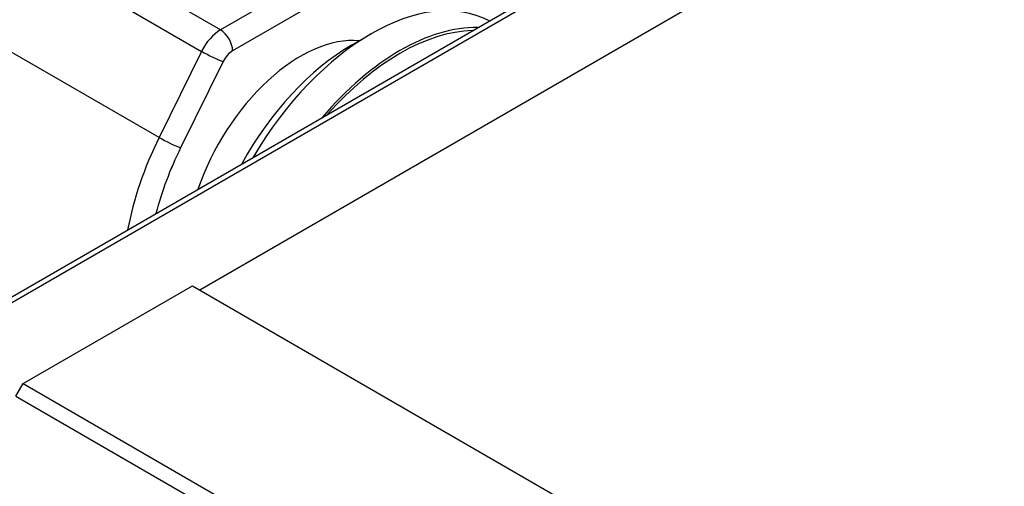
# Model space of a CAD drawing. Header units: inches. Extents: x 0 to 5766, y -2164 to 1330.
# Tile 24 of 210: x 1690 to 1719, y 531 to 545. Entities that reach past the tile are written whole.
import ezdxf

# ---------------------------------------------------------------- set-up
doc = ezdxf.new("R2010")
doc.units = ezdxf.units.IN
doc.header["$MEASUREMENT"] = 0
doc.layers.add('可見 (ISO)', color=7, linetype='Continuous', lineweight=25)
doc.layers.add('窄部可見 (ISO)', color=7, linetype='Continuous', lineweight=25)

msp = doc.modelspace()

# ---------------------------------------------------------------- linework, layer by layer
at = {"layer": '可見 (ISO)'}
for p, q in [((1675.356, 528.117), (1716.181, 551.687)), ((1695.215, 536.612), (1713.831, 547.36)), ((1698.17, 544.744), (1696.178, 543.594)), ((1698.17, 544.744), (1696.178, 543.594)), ((1699.655, 543.761), (1700.224, 544.089)), ((1695.901, 543.28), (1694.659, 540.764)), ((1695.901, 543.28), (1694.659, 540.764)), ((1690.053, 533.877), (1695.003, 536.735)), ((1695.003, 536.735), (1774.906, 490.603)), ((1689.841, 533.509), (1690.053, 533.877)), ((1690.053, 533.877), (1769.956, 487.745)), ((1689.841, 533.509), (1769.744, 487.377))]:
    msp.add_line(p, q, dxfattribs=at)
for centre, major_axis, start_param, end_param in [((1700.224, 538.374), (3.5, 6.062), 0.014937, 1.55586), ((1701.069, 537.886), (3.5, 6.062), 0.308248, 1.262549), ((1701.069, 537.886), (3.45, 5.976), 0.337089, 1.233707), ((1698.17, 539.56), (2.375, 4.114), 0.254022, 1.893985), ((1696.178, 543.186), (-0.25, -0.433), 3.926991, 4.824876), ((1699.655, 538.702), (-3.098, -5.365), 3.926991, 4.748806), ((1698.17, 539.56), (-3.175, -5.499), 4.824876, 5.157702)]:
    msp.add_ellipse(centre, major_axis=major_axis, ratio=0.57735, start_param=start_param, end_param=end_param, dxfattribs=at)
msp.add_open_spline([(1696.178, 543.594), (1696.125, 543.564), (1696.073, 543.52), (1696.024, 543.464), (1695.975, 543.409), (1695.934, 543.348), (1695.901, 543.28)], degree=3, knots=[0, 0, 0, 0, 0.5, 0.5, 0.5, 1, 1, 1, 1], dxfattribs=at)
msp.add_open_spline([(1694.659, 540.764), (1694.346, 540.129), (1694.105, 539.489), (1693.937, 538.845)], degree=3, dxfattribs=at)
at = {"layer": '窄部可見 (ISO)'}
for p, q in [((1716.324, 551.594), (1675.612, 528.089)), ((1695.824, 544.206), (1683.945, 551.065)), ((1683.392, 550.438), (1695.271, 543.579)), ((1694.029, 541.063), (1682.15, 547.921)), ((1697.817, 545.357), (1695.824, 544.206)), ((1695.271, 543.579), (1694.029, 541.063))]:
    msp.add_line(p, q, dxfattribs=at)
for centre, major_axis, ratio, start_param, end_param in [((1695.824, 543.39), (0.5, 0.866), 0.57735, 0.785398, 1.683284), ((1695.824, 543.798), (-0.25, 0.433), 0.57735, 3.926991, 5.497787), ((1695.548, 543.485), (-0.448, 0.221), 0.091652, 0.952325, 2.523121), ((1697.817, 539.764), (-3.425, -5.932), 0.57735, 4.824876, 5.259307), ((1694.305, 540.968), (-0.448, 0.221), 0.091652, 0.952325, 2.523121)]:
    msp.add_ellipse(centre, major_axis=major_axis, ratio=ratio, start_param=start_param, end_param=end_param, dxfattribs=at)

doc.saveas('drawing.dxf')
